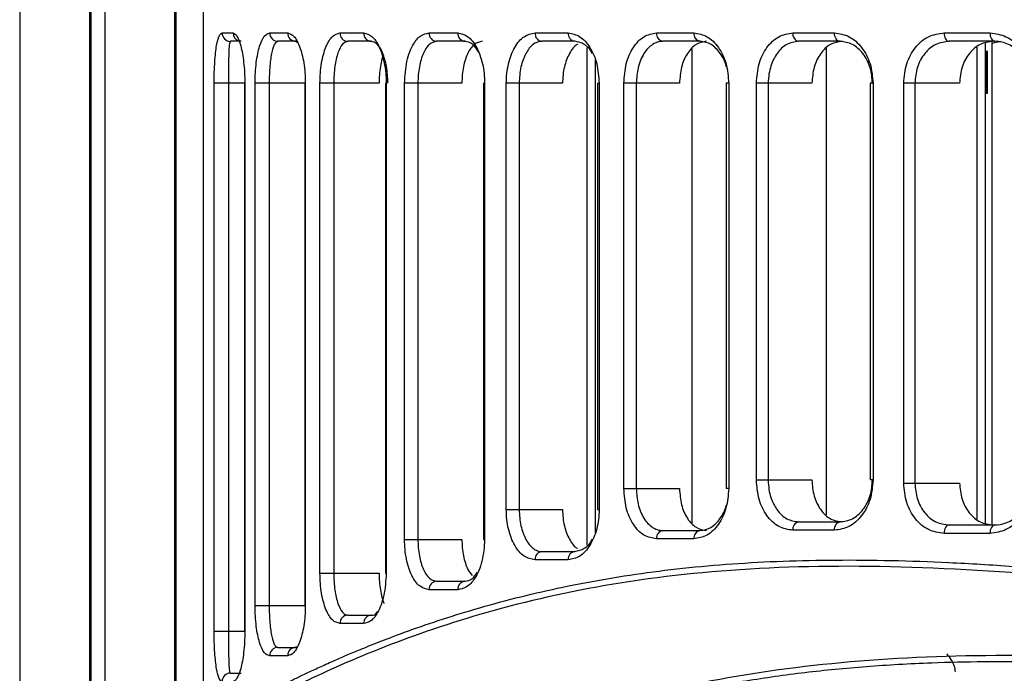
# Model space of a CAD drawing. Header units: millimetres. Extents: x -186 to 167, y -17 to 277.
# Tile 5 of 44: x -158 to -123, y 106 to 129. Entities that reach past the tile are written whole.
import ezdxf

# ---------------------------------------------------------------- set-up
doc = ezdxf.new("R2010")
doc.units = ezdxf.units.MM

msp = doc.modelspace()

# ---------------------------------------------------------------- linework, layer by layer
at = {"color": 7, "linetype": 'Continuous', "lineweight": 25}
for p, q in [((-158.487, 172.358), (-158.487, 83.358)), ((-155.987, 172.358), (-155.987, 83.358)), ((-155.938, 172.358), (-155.938, 91.858)), ((-155.435, 85.358), (-155.435, 135.858)), ((-152.935, 85.358), (-152.935, 135.858)), ((-152.89, 91.858), (-152.89, 135.858)), ((-151.913, 103.797), (-151.913, 133.858)), ((-151.252, 128.658), (-150.859, 128.658)), ((-149.549, 128.658), (-148.906, 128.658)), ((-147.037, 128.658), (-146.191, 128.658)), ((-143.848, 128.658), (-142.825, 128.658)), ((-140.061, 128.658), (-138.875, 128.658)), ((-135.719, 128.658), (-134.38, 128.658)), ((-130.844, 128.658), (-129.355, 128.658)), ((-125.44, 128.658), (-123.797, 128.658)), ((-150.564, 128.358), (-150.955, 128.358)), ((-148.62, 128.358), (-149.259, 128.358)), ((-148.562, 128.318), (-148.62, 128.358)), ((-145.917, 128.358), (-146.759, 128.358)), ((-142.566, 128.358), (-143.585, 128.358)), ((-138.634, 128.358), (-139.814, 128.358)), ((-134.159, 128.358), (-135.492, 128.358)), ((-129.156, 128.358), (-130.639, 128.358)), ((-123.624, 128.358), (-125.26, 128.358)), ((-124.256, 111.255), (-124.256, 128.153)), ((-123.961, 111.118), (-123.961, 128.29)), ((-123.715, 111.05), (-123.715, 128.358)), ((-123.715, 128.287), (-123.427, 128.358)), ((-138.196, 110.332), (-138.196, 128.128)), ((-134.441, 111.109), (-134.441, 128.1)), ((-129.642, 111.409), (-129.642, 128.109)), ((-123.961, 128.008), (-123.89, 128.008)), ((-123.935, 128.008), (-123.935, 126.508)), ((-123.89, 126.508), (-123.89, 128.008)), ((-137.901, 110.762), (-137.901, 127.697)), ((-151.535, 107.249), (-151.535, 126.858)), ((-150.439, 126.858), (-151.535, 126.858)), ((-151.025, 126.858), (-151.025, 107.249)), ((-150.445, 126.858), (-150.445, 107.249)), ((-150.439, 126.858), (-150.439, 107.249)), ((-150.071, 108.167), (-150.071, 126.858)), ((-148.275, 126.858), (-150.071, 126.858)), ((-149.568, 126.858), (-149.568, 108.167)), ((-148.292, 126.858), (-148.292, 108.167)), ((-148.275, 126.858), (-148.275, 108.167)), ((-147.751, 109.323), (-147.751, 126.858)), ((-145.639, 126.858), (-147.751, 126.858)), ((-147.259, 126.858), (-147.259, 109.323)), ((-145.413, 126.858), (-145.413, 109.323)), ((-145.413, 126.858), (-145.384, 126.858)), ((-145.384, 126.858), (-145.384, 109.323)), ((-144.728, 110.534), (-144.728, 126.858)), ((-142.677, 126.858), (-144.728, 126.858)), ((-144.249, 126.858), (-144.249, 110.534)), ((-141.908, 126.858), (-141.908, 110.534)), ((-141.908, 126.858), (-141.863, 126.858)), ((-141.863, 126.858), (-141.863, 110.534)), ((-141.089, 111.602), (-141.089, 126.858)), ((-139.078, 126.858), (-141.089, 126.858)), ((-140.626, 126.858), (-140.626, 111.602)), ((-137.834, 126.858), (-137.834, 111.602)), ((-137.834, 126.858), (-137.771, 126.858)), ((-137.771, 126.858), (-137.771, 111.602)), ((-136.887, 112.351), (-136.887, 126.858)), ((-134.897, 126.858), (-136.887, 126.858)), ((-136.443, 126.858), (-136.443, 112.351)), ((-133.223, 126.858), (-133.223, 112.351)), ((-133.138, 126.858), (-133.223, 126.858)), ((-133.138, 126.858), (-133.138, 112.351)), ((-132.148, 112.66), (-132.148, 126.858)), ((-130.164, 126.858), (-132.148, 126.858)), ((-131.726, 126.858), (-131.726, 112.66)), ((-128.085, 126.858), (-128.085, 112.66)), ((-127.977, 126.858), (-128.085, 126.858)), ((-127.977, 126.858), (-127.977, 112.66)), ((-126.881, 112.55), (-126.881, 126.858)), ((-124.886, 126.858), (-126.881, 126.858)), ((-126.482, 126.858), (-126.482, 112.55)), ((-123.961, 126.508), (-123.89, 126.508)), ((-132.148, 112.66), (-130.164, 112.66)), ((-127.977, 112.66), (-128.085, 112.66)), ((-136.887, 112.351), (-134.897, 112.351)), ((-133.138, 112.351), (-133.223, 112.351)), ((-126.881, 112.55), (-124.886, 112.55)), ((-141.089, 111.602), (-139.078, 111.602)), ((-137.834, 111.602), (-137.771, 111.602)), ((-130.639, 111.16), (-129.156, 111.16)), ((-125.26, 111.05), (-123.624, 111.05)), ((-134.38, 110.551), (-135.719, 110.551)), ((-135.492, 110.851), (-134.159, 110.851)), ((-129.355, 110.86), (-130.844, 110.86)), ((-123.797, 110.75), (-125.44, 110.75)), ((-144.728, 110.534), (-142.677, 110.534)), ((-141.908, 110.534), (-141.863, 110.534)), ((-139.814, 110.102), (-138.634, 110.102)), ((-138.875, 109.802), (-140.061, 109.802)), ((-147.751, 109.323), (-145.639, 109.323)), ((-145.413, 109.323), (-145.384, 109.323)), ((-143.585, 109.034), (-142.566, 109.034)), ((-142.825, 108.734), (-143.848, 108.734)), ((-150.071, 108.167), (-148.275, 108.167)), ((-146.759, 107.823), (-145.917, 107.823)), ((-146.191, 107.523), (-147.037, 107.523)), ((-151.535, 107.249), (-150.439, 107.249)), ((-149.259, 106.667), (-148.62, 106.667)), ((-148.62, 106.667), (-148.562, 106.707)), ((-148.906, 106.367), (-149.549, 106.367)), ((-150.955, 105.749), (-150.564, 105.749))]:
    msp.add_line(p, q, dxfattribs=at)
at = {"color": 7, "linetype": 'Continuous', "lineweight": 25, "flags": 128}
for points in [[(-129.156, 128.358), (-129.195, 128.363), (-129.232, 128.381), (-129.267, 128.408), (-129.297, 128.446), (-129.321, 128.491), (-129.34, 128.543), (-129.351, 128.599), (-129.355, 128.658)], [(-125.44, 128.658), (-125.437, 128.599), (-125.427, 128.543), (-125.41, 128.491), (-125.388, 128.446), (-125.36, 128.408), (-125.329, 128.381), (-125.295, 128.363), (-125.26, 128.358)], [(-123.797, 128.658), (-123.794, 128.599), (-123.784, 128.543), (-123.768, 128.491), (-123.747, 128.446), (-123.721, 128.408), (-123.691, 128.381), (-123.658, 128.363), (-123.624, 128.358)], [(-129.355, 110.86), (-129.351, 110.919), (-129.34, 110.975), (-129.321, 111.027), (-129.297, 111.072), (-129.267, 111.11), (-129.232, 111.138), (-129.195, 111.155), (-129.156, 111.16)], [(-125.26, 111.05), (-125.295, 111.044), (-125.329, 111.027), (-125.36, 110.999), (-125.388, 110.962), (-125.41, 110.917), (-125.427, 110.865), (-125.437, 110.809), (-125.44, 110.75)], [(-123.624, 111.05), (-123.658, 111.044), (-123.691, 111.027), (-123.721, 110.999), (-123.747, 110.962), (-123.768, 110.917), (-123.784, 110.865), (-123.794, 110.809), (-123.797, 110.75)]]:
    msp.add_lwpolyline(points, dxfattribs=at)
at = {"color": 7, "linetype": 'Continuous', "lineweight": 25}
for centre, radius, start, end in [((-150.954, 128.656), 0.299, 179.7155, 269.7126), ((-150.56, 128.656), 0.299, 179.6482, 251.6232), ((-149.254, 128.652), 0.295, 178.982, 268.9444), ((-148.613, 128.651), 0.293, 178.7058, 268.6445), ((-146.747, 128.647), 0.29, 177.9036, 267.7376), ((-145.903, 128.645), 0.288, 177.5417, 267.3101), ((-143.565, 128.641), 0.284, 176.5455, 266.068), ((-142.544, 128.639), 0.282, 176.1135, 265.4971), ((-139.785, 128.633), 0.277, 174.9608, 263.8641), ((-138.601, 128.631), 0.275, 174.4742, 263.1208), ((-135.449, 128.626), 0.271, 173.208, 261.0057), ((-134.112, 128.623), 0.27, 172.6868, 260.0453), ((-130.581, 128.618), 0.267, 171.3693, 257.3111), ((-130.581, 110.9), 0.267, 102.6889, 188.6307), ((-135.449, 110.583), 0.271, 98.9943, 186.792), ((-134.112, 110.585), 0.27, 99.9547, 187.3132), ((-139.785, 109.826), 0.277, 96.1359, 185.0392), ((-138.601, 109.828), 0.275, 96.8792, 185.5258), ((-143.565, 108.751), 0.284, 93.932, 183.4545), ((-142.544, 108.753), 0.282, 94.5029, 183.8865), ((-146.747, 107.534), 0.29, 92.2624, 182.0964), ((-145.903, 107.536), 0.288, 92.6899, 182.4583), ((-149.254, 106.372), 0.295, 91.0556, 181.018), ((-148.613, 106.374), 0.293, 91.3555, 181.2942), ((-150.954, 105.45), 0.299, 90.2874, 180.2845)]:
    msp.add_arc(centre, radius, start, end, dxfattribs=at)
for points, knots in [([(-151.535, 126.858), (-151.534, 126.993), (-151.531, 127.262), (-151.512, 127.633), (-151.485, 127.953), (-151.437, 128.297), (-151.362, 128.593), (-151.289, 128.636), (-151.252, 128.658)], [0, 0, 0, 0, 0.125916, 0.251098, 0.376431, 0.502014, 0.750692, 1, 1, 1, 1]), ([(-150.859, 128.658), (-150.812, 128.636), (-150.718, 128.593), (-150.601, 128.287), (-150.523, 127.935), (-150.477, 127.612), (-150.444, 127.248), (-150.44, 126.987), (-150.439, 126.858)], [0, 0, 0, 0, 0.249154, 0.499066, 0.626614, 0.749638, 0.875941, 1, 1, 1, 1]), ([(-150.071, 126.858), (-150.069, 126.986), (-150.064, 127.242), (-150.03, 127.603), (-149.979, 127.922), (-149.889, 128.274), (-149.748, 128.588), (-149.615, 128.635), (-149.549, 128.658)], [0, 0, 0, 0, 0.125925, 0.251232, 0.376564, 0.502324, 0.7515, 1, 1, 1, 1]), ([(-148.906, 128.658), (-148.831, 128.634), (-148.68, 128.588), (-148.504, 128.265), (-148.392, 127.908), (-148.327, 127.588), (-148.283, 127.233), (-148.278, 126.983), (-148.275, 126.858)], [0, 0, 0, 0, 0.249824, 0.499254, 0.625744, 0.749563, 0.875378, 1, 1, 1, 1]), ([(-147.751, 126.858), (-147.749, 126.982), (-147.743, 127.23), (-147.698, 127.58), (-147.63, 127.897), (-147.509, 128.254), (-147.313, 128.584), (-147.129, 128.633), (-147.037, 128.658)], [0, 0, 0, 0, 0.12619, 0.250901, 0.374832, 0.501164, 0.750441, 1, 1, 1, 1]), ([(-146.191, 128.658), (-146.091, 128.633), (-145.891, 128.583), (-145.666, 128.249), (-145.526, 127.889), (-145.446, 127.572), (-145.394, 127.224), (-145.387, 126.979), (-145.384, 126.858)], [0, 0, 0, 0, 0.250026, 0.49921, 0.625078, 0.749494, 0.875047, 1, 1, 1, 1]), ([(-144.728, 126.858), (-144.711, 127.129), (-144.676, 127.671), (-144.438, 128.257), (-144.151, 128.598), (-143.949, 128.638), (-143.848, 128.658)], [0, 0, 0, 0, 0.2798292, 0.5593255, 0.7795307, 1, 1, 1, 1]), ([(-142.825, 128.658), (-142.703, 128.632), (-142.46, 128.58), (-142.191, 128.238), (-142.027, 127.877), (-141.935, 127.561), (-141.874, 127.217), (-141.867, 126.977), (-141.863, 126.858)], [0, 0, 0, 0, 0.250031, 0.499121, 0.62462, 0.749443, 0.874851, 1, 1, 1, 1]), ([(-141.089, 126.858), (-141.085, 126.978), (-141.077, 127.216), (-140.996, 127.672), (-140.806, 128.169), (-140.466, 128.578), (-140.196, 128.631), (-140.061, 128.658)], [0, 0, 0, 0, 0.126148, 0.251402, 0.500716, 0.750244, 1, 1, 1, 1]), ([(-138.875, 128.658), (-138.733, 128.631), (-138.449, 128.578), (-138.083, 128.165), (-137.822, 127.57), (-137.788, 127.095), (-137.771, 126.858)], [0, 0, 0, 0, 0.250621, 0.500313, 0.750055, 1, 1, 1, 1]), ([(-136.887, 126.858), (-136.869, 127.095), (-136.834, 127.569), (-136.566, 128.163), (-136.181, 128.577), (-135.873, 128.631), (-135.719, 128.658)], [0, 0, 0, 0, 0.250514, 0.500166, 0.749971, 1, 1, 1, 1]), ([(-134.38, 128.658), (-134.219, 128.631), (-133.898, 128.577), (-133.486, 128.162), (-133.195, 127.567), (-133.157, 127.094), (-133.138, 126.858)], [0, 0, 0, 0, 0.250582, 0.500261, 0.750026, 1, 1, 1, 1]), ([(-132.148, 126.858), (-132.129, 127.095), (-132.09, 127.568), (-131.79, 128.163), (-131.361, 128.577), (-131.017, 128.631), (-130.844, 128.658)], [0, 0, 0, 0, 0.250534, 0.50019, 0.74998, 1, 1, 1, 1]), ([(-129.355, 128.658), (-129.176, 128.631), (-128.819, 128.577), (-128.363, 128.162), (-128.041, 127.568), (-127.998, 127.094), (-127.977, 126.858)], [0, 0, 0, 0, 0.2505881, 0.5002755, 0.7500391, 1, 1, 1, 1]), ([(-126.881, 126.858), (-126.859, 127.096), (-126.816, 127.571), (-126.482, 128.166), (-126.008, 128.578), (-125.63, 128.631), (-125.44, 128.658)], [0, 0, 0, 0, 0.250504, 0.500149, 0.749949, 1, 1, 1, 1]), ([(-123.797, 128.658), (-123.602, 128.631), (-123.212, 128.578), (-122.706, 128.167), (-122.421, 127.67), (-122.298, 127.215), (-122.286, 126.977), (-122.28, 126.858)], [0, 0, 0, 0, 0.250305, 0.499701, 0.749113, 0.874681, 1, 1, 1, 1]), ([(-150.955, 128.358), (-150.966, 128.341), (-150.989, 128.307), (-151.007, 128.069), (-151.017, 127.787), (-151.021, 127.518), (-151.025, 127.207), (-151.025, 126.971), (-151.025, 126.858)], [0, 0, 0, 0, 0.249176, 0.4978, 0.630828, 0.748205, 0.878146, 1, 1, 1, 1]), ([(-149.259, 128.358), (-149.299, 128.339), (-149.378, 128.302), (-149.461, 128.047), (-149.514, 127.755), (-149.544, 127.486), (-149.564, 127.185), (-149.566, 126.965), (-149.568, 126.858)], [0, 0, 0, 0, 0.248707, 0.497985, 0.629701, 0.748918, 0.877092, 1, 1, 1, 1]), ([(-146.759, 128.358), (-146.823, 128.338), (-146.951, 128.298), (-147.089, 128.027), (-147.173, 127.73), (-147.221, 127.463), (-147.253, 127.17), (-147.257, 126.961), (-147.259, 126.858)], [0, 0, 0, 0, 0.24963, 0.498964, 0.629156, 0.749177, 0.876468, 1, 1, 1, 1]), ([(-145.325, 126.858), (-145.328, 126.96), (-145.332, 127.165), (-145.372, 127.456), (-145.431, 127.722), (-145.535, 128.022), (-145.701, 128.297), (-145.845, 128.338), (-145.917, 128.358)], [0, 0, 0, 0, 0.124119, 0.250425, 0.372329, 0.500652, 0.749891, 1, 1, 1, 1]), ([(-143.585, 128.358), (-143.671, 128.337), (-143.844, 128.294), (-144.028, 128.013), (-144.139, 127.713), (-144.201, 127.448), (-144.241, 127.161), (-144.246, 126.958), (-144.249, 126.858)], [0, 0, 0, 0, 0.24954, 0.498831, 0.628346, 0.749032, 0.875998, 1, 1, 1, 1]), ([(-141.957, 128.358), (-142.051, 128.336), (-142.238, 128.294), (-142.437, 128.011), (-142.557, 127.711), (-142.625, 127.448), (-142.669, 127.16), (-142.674, 126.959), (-142.677, 126.858)], [0, 0, 0, 0, 0.24949, 0.498739, 0.624463, 0.748993, 0.874077, 1, 1, 1, 1]), ([(-142.075, 127.965), (-142.144, 128.074), (-142.292, 128.305), (-142.471, 128.34), (-142.566, 128.358)], [0, 0, 0, 0, 0.46953, 1, 1, 1, 1]), ([(-139.814, 128.358), (-139.833, 128.357), (-139.94, 128.353), (-140.15, 128.261), (-140.403, 127.954), (-140.553, 127.536), (-140.617, 127.156), (-140.623, 126.956), (-140.626, 126.858)], [0, 0, 0, 0, 0.044024, 0.250254, 0.499626, 0.748765, 0.875713, 1, 1, 1, 1]), ([(-138.538, 128.251), (-138.544, 128.249), (-138.658, 128.211), (-138.842, 127.936), (-139.001, 127.537), (-139.068, 127.156), (-139.074, 126.957), (-139.078, 126.858)], [0, 0, 0, 0, 0.016726, 0.34374, 0.670502, 0.834668, 1, 1, 1, 1]), ([(-138.011, 127.92), (-138.011, 127.92), (-138.086, 128.072), (-138.297, 128.287), (-138.522, 128.334), (-138.634, 128.358)], [0, 0, 0, 0, 0.002278, 0.50021, 1, 1, 1, 1]), ([(-135.492, 128.358), (-135.538, 128.355), (-135.665, 128.346), (-135.908, 128.238), (-136.137, 127.998), (-136.296, 127.683), (-136.412, 127.333), (-136.431, 127.045), (-136.443, 126.858)], [0, 0, 0, 0, 0.092559, 0.250502, 0.499678, 0.6348, 0.763375, 1, 1, 1, 1]), ([(-133.928, 128.358), (-134.056, 128.335), (-134.312, 128.29), (-134.631, 127.944), (-134.853, 127.449), (-134.882, 127.055), (-134.897, 126.858)], [0, 0, 0, 0, 0.250008, 0.4998, 0.749462, 1, 1, 1, 1]), ([(-133.221, 127.45), (-133.222, 127.458), (-133.263, 127.637), (-133.433, 127.949), (-133.76, 128.291), (-134.026, 128.335), (-134.159, 128.358)], [0, 0, 0, 0, 0.013218, 0.325345, 0.662596, 1, 1, 1, 1]), ([(-130.639, 128.358), (-130.782, 128.336), (-131.069, 128.291), (-131.419, 127.956), (-131.616, 127.56), (-131.71, 127.187), (-131.72, 126.971), (-131.726, 126.858)], [0, 0, 0, 0, 0.247638, 0.49902, 0.724105, 0.855817, 1, 1, 1, 1]), ([(-129.079, 128.358), (-129.222, 128.335), (-129.509, 128.29), (-129.866, 127.944), (-130.115, 127.448), (-130.148, 127.055), (-130.164, 126.858)], [0, 0, 0, 0, 0.249998, 0.499776, 0.749443, 1, 1, 1, 1]), ([(-127.997, 126.858), (-128.012, 127.044), (-128.036, 127.332), (-128.181, 127.683), (-128.378, 127.995), (-128.707, 128.29), (-129.006, 128.335), (-129.156, 128.358)], [0, 0, 0, 0, 0.236445, 0.36511, 0.500439, 0.749775, 1, 1, 1, 1]), ([(-125.26, 128.358), (-125.42, 128.336), (-125.741, 128.292), (-126.082, 128.002), (-126.284, 127.698), (-126.439, 127.349), (-126.465, 127.053), (-126.482, 126.858)], [0, 0, 0, 0, 0.24973, 0.499208, 0.626902, 0.753076, 1, 1, 1, 1]), ([(-123.684, 128.358), (-123.842, 128.335), (-124.158, 128.291), (-124.554, 127.947), (-124.832, 127.451), (-124.868, 127.056), (-124.886, 126.858)], [0, 0, 0, 0, 0.250033, 0.499823, 0.749477, 1, 1, 1, 1]), ([(-122.326, 126.858), (-122.331, 126.956), (-122.341, 127.155), (-122.446, 127.535), (-122.691, 127.953), (-123.053, 128.226), (-123.345, 128.328), (-123.511, 128.355), (-123.595, 128.357), (-123.624, 128.358)], [0, 0, 0, 0, 0.1239391, 0.250537, 0.4996298, 0.7487244, 0.8738791, 0.9553999, 1, 1, 1, 1]), ([(-145.488, 127.87), (-145.505, 127.821), (-145.548, 127.699), (-145.595, 127.458), (-145.632, 127.167), (-145.637, 126.961), (-145.639, 126.858)], [0, 0, 0, 0, 0.186762, 0.455651, 0.729069, 1, 1, 1, 1]), ([(-130.844, 110.86), (-131.017, 110.887), (-131.361, 110.941), (-131.791, 111.357), (-132.09, 111.951), (-132.129, 112.424), (-132.148, 112.66)], [0, 0, 0, 0, 0.250582, 0.50026, 0.750025, 1, 1, 1, 1]), ([(-131.726, 112.66), (-131.72, 112.548), (-131.71, 112.332), (-131.617, 111.959), (-131.419, 111.563), (-131.07, 111.227), (-130.782, 111.183), (-130.639, 111.16)], [0, 0, 0, 0, 0.144028, 0.275613, 0.500528, 0.752145, 1, 1, 1, 1]), ([(-130.164, 112.66), (-130.148, 112.464), (-130.116, 112.071), (-129.867, 111.575), (-129.509, 111.228), (-129.223, 111.183), (-129.079, 111.16)], [0, 0, 0, 0, 0.2499962, 0.4997737, 0.7494412, 1, 1, 1, 1]), ([(-127.977, 112.66), (-127.998, 112.423), (-128.041, 111.949), (-128.364, 111.355), (-128.82, 110.941), (-129.177, 110.887), (-129.355, 110.86)], [0, 0, 0, 0, 0.250516, 0.500168, 0.749972, 1, 1, 1, 1]), ([(-129.156, 111.16), (-129.007, 111.183), (-128.707, 111.227), (-128.378, 111.522), (-128.181, 111.835), (-128.036, 112.186), (-128.012, 112.474), (-127.997, 112.66)], [0, 0, 0, 0, 0.249665, 0.499116, 0.634579, 0.763364, 1, 1, 1, 1]), ([(-135.719, 110.551), (-135.873, 110.578), (-136.182, 110.632), (-136.566, 111.046), (-136.834, 111.641), (-136.869, 112.114), (-136.887, 112.351)], [0, 0, 0, 0, 0.2505892, 0.5002774, 0.7500404, 1, 1, 1, 1]), ([(-136.443, 112.351), (-136.431, 112.164), (-136.412, 111.876), (-136.296, 111.526), (-136.138, 111.212), (-135.908, 110.971), (-135.665, 110.863), (-135.538, 110.854), (-135.492, 110.851)], [0, 0, 0, 0, 0.236432, 0.364887, 0.499875, 0.748934, 0.907454, 1, 1, 1, 1]), ([(-134.897, 112.351), (-134.882, 112.154), (-134.853, 111.761), (-134.632, 111.265), (-134.313, 110.919), (-134.057, 110.874), (-133.928, 110.851)], [0, 0, 0, 0, 0.249982, 0.499757, 0.749433, 1, 1, 1, 1]), ([(-133.138, 112.351), (-133.157, 112.114), (-133.196, 111.641), (-133.487, 111.046), (-133.898, 110.632), (-134.219, 110.578), (-134.38, 110.551)], [0, 0, 0, 0, 0.250533, 0.50019, 0.74998, 1, 1, 1, 1]), ([(-125.44, 110.75), (-125.63, 110.777), (-126.008, 110.83), (-126.483, 111.243), (-126.816, 111.838), (-126.859, 112.313), (-126.881, 112.55)], [0, 0, 0, 0, 0.250619, 0.50031, 0.750053, 1, 1, 1, 1]), ([(-126.482, 112.55), (-126.465, 112.355), (-126.439, 112.059), (-126.285, 111.711), (-126.083, 111.406), (-125.742, 111.116), (-125.421, 111.072), (-125.26, 111.05)], [0, 0, 0, 0, 0.246695, 0.372754, 0.500332, 0.749702, 1, 1, 1, 1]), ([(-124.886, 112.55), (-124.868, 112.353), (-124.832, 111.958), (-124.555, 111.462), (-124.158, 111.117), (-123.842, 111.072), (-123.684, 111.05)], [0, 0, 0, 0, 0.249965, 0.499719, 0.749401, 1, 1, 1, 1]), ([(-122.28, 112.55), (-122.286, 112.43), (-122.298, 112.192), (-122.422, 111.736), (-122.707, 111.239), (-123.213, 110.83), (-123.603, 110.777), (-123.797, 110.75)], [0, 0, 0, 0, 0.1261491, 0.2514044, 0.5007193, 0.7502455, 1, 1, 1, 1]), ([(-123.624, 111.05), (-123.595, 111.051), (-123.429, 111.055), (-123.099, 111.147), (-122.692, 111.454), (-122.446, 111.872), (-122.341, 112.252), (-122.331, 112.451), (-122.326, 112.55)], [0, 0, 0, 0, 0.044997, 0.250261, 0.499627, 0.748766, 0.875712, 1, 1, 1, 1]), ([(-140.061, 109.802), (-140.196, 109.829), (-140.466, 109.882), (-140.807, 110.292), (-140.996, 110.789), (-141.078, 111.244), (-141.085, 111.483), (-141.089, 111.602)], [0, 0, 0, 0, 0.2503065, 0.4997035, 0.7491136, 0.8746858, 1, 1, 1, 1]), ([(-140.626, 111.602), (-140.623, 111.504), (-140.617, 111.305), (-140.553, 110.925), (-140.404, 110.507), (-140.179, 110.233), (-139.993, 110.131), (-139.887, 110.105), (-139.833, 110.103), (-139.814, 110.102)], [0, 0, 0, 0, 0.123938, 0.250536, 0.499627, 0.748725, 0.873882, 0.956416, 1, 1, 1, 1]), ([(-139.078, 111.602), (-139.074, 111.503), (-139.068, 111.305), (-139.001, 110.924), (-138.842, 110.524), (-138.658, 110.249), (-138.544, 110.211), (-138.538, 110.209)], [0, 0, 0, 0, 0.164291, 0.328912, 0.655892, 0.982829, 1, 1, 1, 1]), ([(-137.771, 111.602), (-137.775, 111.483), (-137.784, 111.245), (-137.873, 110.79), (-138.081, 110.293), (-138.451, 109.882), (-138.734, 109.828), (-138.875, 109.802)], [0, 0, 0, 0, 0.126162, 0.251437, 0.50077, 0.750259, 1, 1, 1, 1]), ([(-134.159, 110.851), (-134.026, 110.873), (-133.761, 110.918), (-133.434, 111.26), (-133.263, 111.571), (-133.223, 111.75), (-133.221, 111.757)], [0, 0, 0, 0, 0.337446, 0.674725, 0.987408, 1, 1, 1, 1]), ([(-138.634, 110.102), (-138.522, 110.126), (-138.297, 110.173), (-138.086, 110.387), (-138.011, 110.539), (-138.011, 110.541)], [0, 0, 0, 0, 0.498341, 0.996175, 1, 1, 1, 1]), ([(-143.848, 108.734), (-143.963, 108.76), (-144.192, 108.811), (-144.435, 109.15), (-144.582, 109.51), (-144.664, 109.827), (-144.718, 110.172), (-144.725, 110.414), (-144.728, 110.534)], [0, 0, 0, 0, 0.2500113, 0.4991563, 0.6249442, 0.7494725, 0.8750295, 1, 1, 1, 1]), ([(-144.249, 110.534), (-144.246, 110.434), (-144.241, 110.231), (-144.201, 109.944), (-144.139, 109.68), (-144.028, 109.379), (-143.844, 109.098), (-143.671, 109.055), (-143.585, 109.034)], [0, 0, 0, 0, 0.123749, 0.250462, 0.371167, 0.500735, 0.749929, 1, 1, 1, 1]), ([(-141.863, 110.534), (-141.882, 110.265), (-141.921, 109.727), (-142.188, 109.138), (-142.504, 108.794), (-142.718, 108.754), (-142.825, 108.734)], [0, 0, 0, 0, 0.279951, 0.559426, 0.779607, 1, 1, 1, 1]), ([(-142.677, 110.534), (-142.675, 110.434), (-142.669, 110.233), (-142.625, 109.944), (-142.557, 109.683), (-142.458, 109.42), (-142.361, 109.309), (-142.305, 109.244)], [0, 0, 0, 0, 0.186116, 0.373113, 0.559601, 0.74585, 1, 1, 1, 1]), ([(-151.913, 103.797), (-151.891, 103.81), (-151.847, 103.836), (-151.454, 104.057), (-150.829, 104.412), (-149.946, 104.893), (-149.085, 105.333), (-148.403, 105.664), (-147.993, 105.857), (-147.53, 106.07), (-147.126, 106.248), (-146.8, 106.389), (-146.564, 106.49), (-146.295, 106.601), (-145.862, 106.779), (-145.432, 106.947), (-144.718, 107.217), (-143.853, 107.526), (-142.552, 107.946), (-141.153, 108.343), (-139.167, 108.828), (-136.527, 109.322), (-133.073, 109.698), (-129.328, 109.833), (-125.924, 109.757), (-122.949, 109.577), (-120.546, 109.381), (-118.087, 109.144), (-115.777, 108.901), (-113.426, 108.644), (-111.077, 108.384), (-108.879, 108.145), (-107.539, 108.005), (-107.031, 107.952)], [0, 0, 0, 0, 0.050472, 0.100069, 0.149664, 0.199524, 0.250135, 0.264199, 0.279367, 0.29564, 0.313018, 0.319612, 0.327029, 0.335272, 0.344338, 0.366042, 0.372326, 0.403799, 0.43472, 0.468559, 0.500429, 0.563309, 0.625607, 0.68688, 0.749641, 0.783765, 0.819142, 0.853479, 0.887283, 0.914212, 0.948424, 0.980483, 1, 1, 1, 1]), ([(-107.01, 107.702), (-109.434, 107.967), (-114.286, 108.498), (-121.092, 109.241), (-127.433, 109.638), (-133.193, 109.517), (-138.28, 108.843), (-142.624, 107.742), (-146.181, 106.438), (-148.928, 105.162), (-150.783, 104.159), (-151.749, 103.606), (-151.71, 103.623), (-151.696, 103.63)], [0, 0, 0, 0, 0.094411, 0.189028, 0.283393, 0.376905, 0.471285, 0.565873, 0.660188, 0.755204, 0.849632, 0.944283, 1, 1, 1, 1]), ([(-147.037, 107.523), (-147.129, 107.548), (-147.313, 107.597), (-147.509, 107.927), (-147.63, 108.285), (-147.698, 108.603), (-147.743, 108.953), (-147.749, 109.2), (-147.751, 109.323)], [0, 0, 0, 0, 0.249918, 0.499227, 0.625556, 0.749539, 0.875341, 1, 1, 1, 1]), ([(-147.259, 109.323), (-147.257, 109.221), (-147.253, 109.011), (-147.221, 108.719), (-147.173, 108.453), (-147.089, 108.153), (-146.986, 107.961), (-146.866, 107.844), (-146.801, 107.832), (-146.759, 107.823)], [0, 0, 0, 0, 0.123187, 0.250128, 0.370056, 0.500177, 0.749379, 0.837581, 1, 1, 1, 1]), ([(-145.384, 109.323), (-145.401, 109.05), (-145.435, 108.502), (-145.664, 107.916), (-145.927, 107.581), (-146.103, 107.543), (-146.191, 107.523)], [0, 0, 0, 0, 0.279826, 0.559323, 0.779514, 1, 1, 1, 1]), ([(-145.639, 109.323), (-145.637, 109.221), (-145.632, 109.015), (-145.596, 108.722), (-145.541, 108.455), (-145.49, 108.312), (-145.465, 108.24)], [0, 0, 0, 0, 0.248914, 0.500186, 0.750049, 1, 1, 1, 1]), ([(-142.566, 109.034), (-142.471, 109.05), (-142.313, 109.076), (-142.183, 109.274), (-142.131, 109.353)], [0, 0, 0, 0, 0.602732, 1, 1, 1, 1]), ([(-149.549, 106.367), (-149.615, 106.39), (-149.748, 106.437), (-149.89, 106.754), (-149.98, 107.107), (-150.03, 107.427), (-150.065, 107.785), (-150.069, 108.04), (-150.071, 108.167)], [0, 0, 0, 0, 0.249475, 0.499164, 0.626383, 0.749621, 0.875861, 1, 1, 1, 1]), ([(-149.568, 108.167), (-149.566, 108.06), (-149.564, 107.841), (-149.544, 107.541), (-149.514, 107.273), (-149.462, 106.979), (-149.398, 106.795), (-149.326, 106.686), (-149.285, 106.675), (-149.259, 106.667)], [0, 0, 0, 0, 0.122376, 0.249977, 0.368873, 0.500224, 0.749886, 0.840025, 1, 1, 1, 1]), ([(-148.275, 108.167), (-148.278, 108.041), (-148.284, 107.79), (-148.327, 107.435), (-148.392, 107.116), (-148.505, 106.759), (-148.681, 106.437), (-148.831, 106.39), (-148.906, 106.367)], [0, 0, 0, 0, 0.12611, 0.251007, 0.374815, 0.501351, 0.750428, 1, 1, 1, 1]), ([(-145.917, 107.823), (-145.842, 107.825), (-145.766, 107.827), (-145.701, 107.934), (-145.699, 107.937)], [0, 0, 0, 0, 0.973892, 1, 1, 1, 1]), ([(-151.252, 105.449), (-151.289, 105.47), (-151.362, 105.513), (-151.438, 105.813), (-151.485, 106.158), (-151.513, 106.481), (-151.531, 106.848), (-151.534, 107.116), (-151.535, 107.249)], [0, 0, 0, 0, 0.24962, 0.499314, 0.627841, 0.750005, 0.876905, 1, 1, 1, 1]), ([(-151.025, 107.249), (-151.025, 107.136), (-151.025, 106.903), (-151.021, 106.592), (-151.017, 106.323), (-151.007, 106.038), (-150.992, 105.867), (-150.975, 105.766), (-150.963, 105.755), (-150.955, 105.749)], [0, 0, 0, 0, 0.120801, 0.249513, 0.366951, 0.500088, 0.749789, 0.839576, 1, 1, 1, 1]), ([(-150.439, 107.249), (-150.441, 107.117), (-150.445, 106.856), (-150.477, 106.49), (-150.524, 106.169), (-150.602, 105.817), (-150.718, 105.513), (-150.812, 105.47), (-150.859, 105.449)], [0, 0, 0, 0, 0.126119, 0.25073, 0.376133, 0.501711, 0.751228, 1, 1, 1, 1]), ([(-147.14, 100.777), (-146.654, 101.03), (-145.682, 101.534), (-143.198, 102.677), (-140.016, 103.899), (-136.085, 105.052), (-131.456, 105.948), (-126.174, 106.407), (-120.322, 106.405), (-114.009, 105.975), (-107.315, 105.371), (-100.313, 104.793), (-93.109, 104.358), (-88.224, 104.295), (-85.787, 104.264)], [0, 0, 0, 0, 0.0833834, 0.1664591, 0.2501278, 0.3332445, 0.4163966, 0.5002453, 0.5832777, 0.6665214, 0.7502089, 0.8333055, 0.9168503, 1, 1, 1, 1]), ([(-125.337, 106.441), (-125.231, 106.29), (-125.07, 106.062), (-125.051, 105.86), (-125.045, 105.791)], [0, 0, 0, 0, 0.659104, 1, 1, 1, 1]), ([(-23.842, 100.552), (-24.203, 100.735), (-24.923, 101.102), (-26.586, 101.89), (-28.655, 102.772), (-31.011, 103.638), (-33.516, 104.401), (-36.08, 105.033), (-38.855, 105.549), (-41.877, 105.927), (-45.12, 106.133), (-48.544, 106.178), (-52.122, 106.065), (-55.793, 105.822), (-59.768, 105.492), (-63.744, 105.135), (-67.621, 104.805), (-71.156, 104.535), (-74.694, 104.308), (-78.322, 104.137), (-81.975, 104.03), (-86.39, 103.985), (-91.648, 104.075), (-96.311, 104.299), (-99.606, 104.514), (-101.422, 104.645), (-103.218, 104.786), (-105.062, 104.938), (-107.206, 105.123), (-109.324, 105.31), (-111.221, 105.477), (-112.937, 105.625), (-114.638, 105.763), (-116.441, 105.897), (-118.946, 106.056), (-122.159, 106.18), (-125.485, 106.144), (-128.224, 105.991), (-130.441, 105.775), (-132.539, 105.476), (-134.533, 105.105), (-136.371, 104.683), (-138.122, 104.206), (-139.872, 103.658), (-141.548, 103.055), (-143.049, 102.451), (-144.341, 101.883), (-145.443, 101.363), (-146.373, 100.899), (-146.815, 100.667), (-147.036, 100.552)], [0, 0, 0, 0, 0.031377, 0.062613, 0.093952, 0.125314, 0.150963, 0.175676, 0.20048, 0.225143, 0.250218, 0.275016, 0.299265, 0.323869, 0.347483, 0.375029, 0.397276, 0.417251, 0.437499, 0.458952, 0.479779, 0.499986, 0.534214, 0.569411, 0.580305, 0.591813, 0.60139, 0.612212, 0.624854, 0.640217, 0.651146, 0.660274, 0.67264, 0.683771, 0.695428, 0.722372, 0.749626, 0.767459, 0.785029, 0.802858, 0.820608, 0.838662, 0.855629, 0.874605, 0.897103, 0.91763, 0.937344, 0.958701, 0.979398, 1, 1, 1, 1])]:
    msp.add_open_spline(points, degree=3, knots=knots, dxfattribs=at)

doc.saveas('drawing.dxf')
